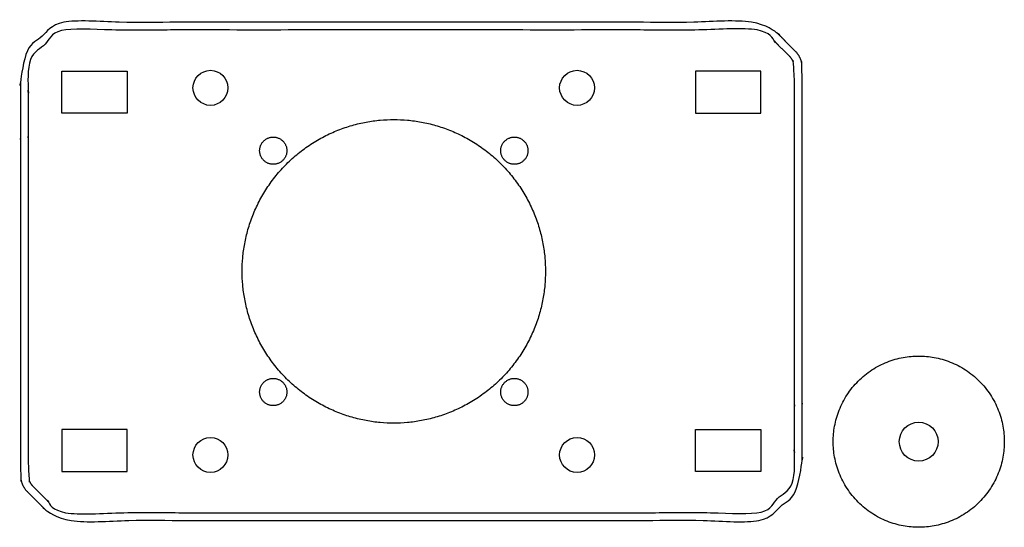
# Model space of a CAD drawing. Header units: millimetres. Extents: x -2435 to 1775, y -250 to 1540.
# Tile 53 of 60: x -964 to -838, y 494 to 559. Entities that reach past the tile are written whole.
import ezdxf

# ---------------------------------------------------------------- set-up
doc = ezdxf.new("R2010")
doc.units = ezdxf.units.MM
doc.header["$MEASUREMENT"] = 0
doc.layers.add('Work layer', color=254, linetype='Continuous', true_color=0xdddddd)

msp = doc.modelspace()

# ---------------------------------------------------------------- linework, layer by layer
at = {"layer": 'Work layer'}
for points in [[(-950.673, 546.946), (-959.073, 546.946), (-959.073, 552.346), (-950.673, 552.346)], [(-877.573, 546.946), (-869.173, 546.946), (-869.173, 552.346), (-877.573, 552.346)], [(-950.673, 506.346), (-959.073, 506.346), (-959.073, 500.946), (-950.673, 500.946)], [(-877.573, 506.346), (-869.173, 506.346), (-869.173, 500.946), (-877.573, 500.946)]]:
    msp.add_lwpolyline(points, close=True, dxfattribs=at)
for centre, radius in [((-939.943, 550.216), 2.25), ((-892.803, 550.216), 2.25), ((-848.882, 504.774), 2.5), ((-939.943, 503.076), 2.25), ((-892.803, 503.076), 2.25)]:
    msp.add_circle(centre, radius, dxfattribs=at)
for points, weights, knots in [([(-963.495, 498.353), (-964.373, 499.232), (-964.373, 500.475), (-964.373, 526.646), (-964.373, 552.818), (-964.373, 554.06), (-963.495, 554.939), (-962.081, 556.353), (-960.666, 557.767), (-959.788, 558.646), (-958.545, 558.646), (-914.123, 558.646), (-869.702, 558.646), (-868.459, 558.646), (-867.581, 557.767), (-866.166, 556.353), (-864.752, 554.939), (-863.873, 554.06), (-863.873, 552.818), (-863.873, 526.646), (-863.873, 500.475), (-863.873, 499.232), (-864.752, 498.353), (-866.166, 496.939), (-867.581, 495.525), (-868.459, 494.646), (-869.702, 494.646), (-914.123, 494.646), (-958.545, 494.646), (-959.788, 494.646), (-960.666, 495.525), (-962.081, 496.939), (-963.495, 498.353)], [1, 0.923879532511, 1, 1, 1, 0.923879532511, 1, 1, 1, 0.923879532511, 1, 1, 1, 0.923879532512, 1, 1, 1, 0.923879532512, 1, 1, 1, 0.923879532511, 1, 1, 1, 0.923879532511, 1, 1, 1, 0.92387953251, 1, 1, 1], [0, 0, 0, 3.1724924, 3.1724924, 64.5559497, 64.5559497, 67.7284421, 67.7284421, 75.8071277, 75.8071277, 78.9796201, 78.9796201, 144.2182988, 144.2182988, 147.3907912, 147.3907912, 155.4694768, 155.4694768, 158.6419692, 158.6419692, 220.0254265, 220.0254265, 223.1979189, 223.1979189, 231.2766045, 231.2766045, 234.4490969, 234.4490969, 299.6877756, 299.6877756, 302.860268, 302.860268, 310.9389536, 310.9389536, 310.9389536]), ([(-962.788, 499.06), (-963.373, 499.646), (-963.373, 500.475), (-963.373, 526.646), (-963.373, 552.818), (-963.373, 553.646), (-962.788, 554.232), (-961.373, 555.646), (-959.959, 557.06), (-959.373, 557.646), (-958.545, 557.646), (-914.123, 557.646), (-869.702, 557.646), (-868.873, 557.646), (-868.288, 557.06), (-866.873, 555.646), (-865.459, 554.232), (-864.873, 553.646), (-864.873, 552.818), (-864.873, 526.646), (-864.873, 500.475), (-864.873, 499.646), (-865.459, 499.06), (-866.873, 497.646), (-868.288, 496.232), (-868.873, 495.646), (-869.702, 495.646), (-914.123, 495.646), (-958.545, 495.646), (-959.373, 495.646), (-959.959, 496.232), (-961.373, 497.646), (-962.788, 499.06)], [1, 0.923879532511, 1, 1, 1, 0.923879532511, 1, 1, 1, 0.923879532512, 1, 1, 1, 0.923879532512, 1, 1, 1, 0.923879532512, 1, 1, 1, 0.923879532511, 1, 1, 1, 0.923879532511, 1, 1, 1, 0.92387953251, 1, 1, 1], [0, 0, 0, 1.5707963, 1.5707963, 31.9635906, 31.9635906, 33.534387, 33.534387, 37.534387, 37.534387, 39.1051833, 39.1051833, 71.4068136, 71.4068136, 72.9776099, 72.9776099, 76.9776099, 76.9776099, 78.5484062, 78.5484062, 108.9412005, 108.9412005, 110.5119969, 110.5119969, 114.5119969, 114.5119969, 116.0827932, 116.0827932, 148.3844235, 148.3844235, 149.9552198, 149.9552198, 153.9552198, 153.9552198, 153.9552198]), ([(-896.873, 526.646), (-896.873, 546.146), (-916.373, 546.146), (-935.873, 546.146), (-935.873, 526.646), (-935.873, 507.146), (-916.373, 507.146), (-896.873, 507.146), (-896.873, 526.646)], [1, 0.707106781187, 1, 0.707106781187, 1, 0.707106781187, 1, 0.707106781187, 1], [0, 0, 0, 15.7079633, 15.7079633, 31.4159265, 31.4159265, 47.1238898, 47.1238898, 62.8318531, 62.8318531, 62.8318531]), ([(-931.873, 543.896), (-933.623, 543.896), (-933.623, 542.146), (-933.623, 540.396), (-931.873, 540.396), (-930.123, 540.396), (-930.123, 542.146), (-930.123, 543.896), (-931.873, 543.896)], [1, 0.707106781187, 1, 0.707106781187, 1, 0.707106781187, 1, 0.707106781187, 1], [0, 0, 0, 2.6703538, 2.6703538, 5.3407075, 5.3407075, 8.0110613, 8.0110613, 10.681415, 10.681415, 10.681415]), ([(-900.873, 543.896), (-902.623, 543.896), (-902.623, 542.146), (-902.623, 540.396), (-900.873, 540.396), (-899.123, 540.396), (-899.123, 542.146), (-899.123, 543.896), (-900.873, 543.896)], [1, 0.707106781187, 1, 0.707106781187, 1, 0.707106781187, 1, 0.707106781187, 1], [0, 0, 0, 2.6703538, 2.6703538, 5.3407075, 5.3407075, 8.0110613, 8.0110613, 10.681415, 10.681415, 10.681415]), ([(-837.882, 504.774), (-837.882, 515.774), (-848.882, 515.774), (-859.882, 515.774), (-859.882, 504.774), (-859.882, 493.774), (-848.882, 493.774), (-837.882, 493.774), (-837.882, 504.774)], [1, 0.707106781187, 1, 0.707106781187, 1, 0.707106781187, 1, 0.707106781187, 1], [0, 0, 0, 3.9269908, 3.9269908, 7.8539816, 7.8539816, 11.7809725, 11.7809725, 15.7079633, 15.7079633, 15.7079633]), ([(-931.873, 512.896), (-933.623, 512.896), (-933.623, 511.146), (-933.623, 509.396), (-931.873, 509.396), (-930.123, 509.396), (-930.123, 511.146), (-930.123, 512.896), (-931.873, 512.896)], [1, 0.707106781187, 1, 0.707106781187, 1, 0.707106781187, 1, 0.707106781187, 1], [0, 0, 0, 2.6703538, 2.6703538, 5.3407075, 5.3407075, 8.0110613, 8.0110613, 10.681415, 10.681415, 10.681415]), ([(-900.873, 512.896), (-902.623, 512.896), (-902.623, 511.146), (-902.623, 509.396), (-900.873, 509.396), (-899.123, 509.396), (-899.123, 511.146), (-899.123, 512.896), (-900.873, 512.896)], [1, 0.707106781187, 1, 0.707106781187, 1, 0.707106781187, 1, 0.707106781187, 1], [0, 0, 0, 2.6703538, 2.6703538, 5.3407075, 5.3407075, 8.0110613, 8.0110613, 10.681415, 10.681415, 10.681415])]:
    msp.add_rational_spline(points, weights, degree=2, knots=knots, dxfattribs=at)

doc.saveas('drawing.dxf')
